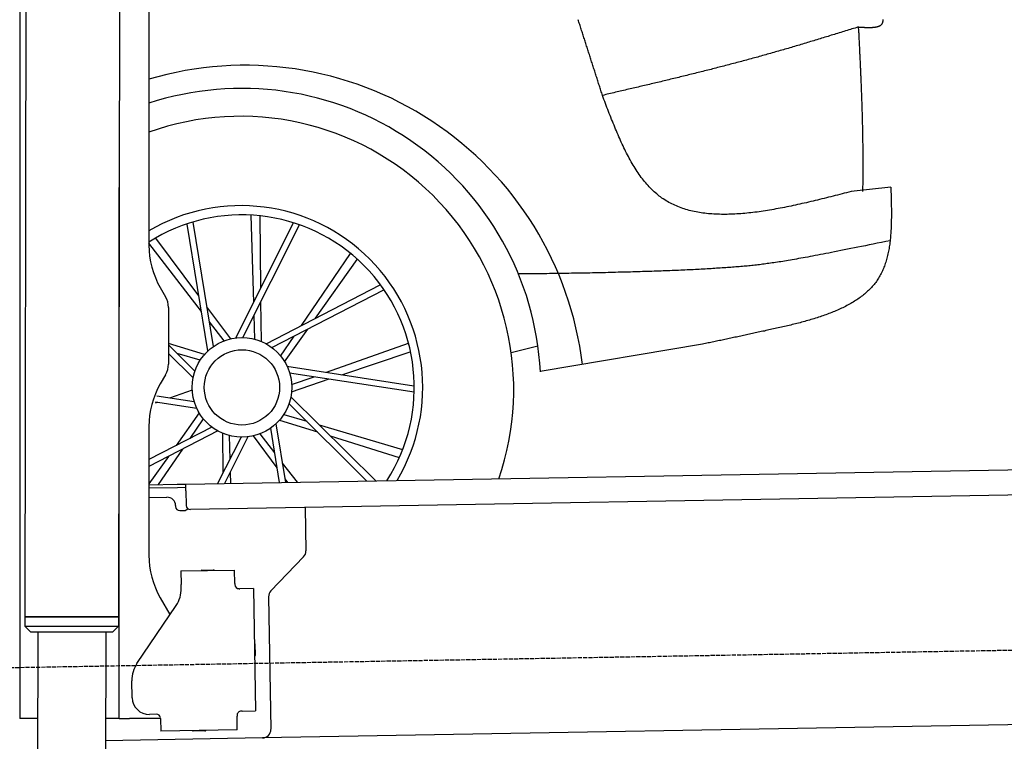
# Model space of a CAD drawing. Extents: x 1073 to 6773, y 6241 to 11416.
# Tile 47 of 60: x 4456 to 5614, y 8046 to 8894. Entities that reach past the tile are written whole.
import ezdxf

# ---------------------------------------------------------------- set-up
doc = ezdxf.new("R2010")
doc.units = 0
doc.linetypes.add('GEN3', pattern=[6.25, 5, -1.25])
doc.layers.get('0').update_dxf_attribs({"linetype": 'CONTINUOUS'})
doc.layers.add('3', color=6, linetype='GEN3')
doc.layers.add('CAR', color=10, linetype='CONTINUOUS')

msp = doc.modelspace()

# ---------------------------------------------------------------- linework, layer by layer
for p, q in [((4574.5, 9956.4), (4571.8, 8191.9)), ((4607.6, 9739.5), (4607.6, 8629.1)), ((4464.1, 9722.5), (4461.8, 8192.1)), ((4455.6, 9719.5), (4455.6, 8097.5)), ((4572.6, 8072.5), (4572.6, 8697)), ((4621, 8579.1), (4627.2, 8568.3)), ((4630.6, 8555.8), (4630.6, 8489.2)), ((4627.2, 8476.7), (4621, 8465.8)), ((4607.6, 8415.8), (4607.6, 8264.5)), ((4651, 8348), (6015.8, 8371.8)), ((4607.6, 8347.3), (4641, 8347.8)), ((4641.1, 8343.8), (4607.6, 8343.3)), ((4641, 8347.8), (4651, 8348)), ((4651.1, 8344), (4641.1, 8343.8)), ((4651.2, 8340), (4651, 8348)), ((4607.6, 8332.2), (4628.8, 8332.6)), ((4651.2, 8340), (4651.5, 8323)), ((6011.4, 8341.8), (4656.6, 8318.1)), ((4639, 8322.8), (4639, 8321.8)), ((4791.5, 8320.5), (4792.4, 8269.6)), ((4644.1, 8316.9), (4649.1, 8317)), ((4789.6, 8262.5), (4751.2, 8222.7)), ((4645.3, 8245.9), (4708.3, 8247)), ((4645.3, 8245.9), (4645.6, 8229.9)), ((4669.8, 8246.8), (4683.8, 8247.1)), ((4708.6, 8231), (4708.3, 8247)), ((4645.7, 8225.7), (4645.6, 8229.9)), ((4708.6, 8231), (4708.6, 8230)), ((4621, 8214.5), (4632.4, 8194.7)), ((4713.7, 8225.1), (4714.7, 8225.1)), ((4730.7, 8225.4), (4714.7, 8225.1)), ((4730.7, 8225.4), (4733.2, 8081.4)), ((4748.4, 8215.5), (4751.1, 8059.7)), ((4593.6, 8137.1), (4639.7, 8205.5)), ((4571.8, 8191.9), (4461.8, 8192.1)), ((4461.8, 8192.1), (4571.8, 8191.9)), ((4461.8, 8192.1), (4461.8, 8181.1)), ((4571.8, 8191.9), (4571.8, 8180.9)), ((4461.8, 8181.1), (4571.8, 8180.9)), ((4468.8, 8174.1), (4461.8, 8181.1)), ((4564.8, 8173.9), (4571.8, 8180.9)), ((4564.8, 8173.9), (4468.8, 8174.1)), ((4476.8, 8174), (4474.2, 6504)), ((4556.8, 8173.9), (4554.2, 6504)), ((4732.3, 8160.4), (4732.6, 8146.4)), ((4587.9, 8096.9), (4587.6, 8116.9)), ((4455.6, 8097.5), (4455.6, 8072.5)), ((4616.3, 8077.4), (4608.3, 8077.2)), ((4711.3, 8076), (4711.3, 8075)), ((4717.2, 8081.1), (4716.2, 8081.1)), ((4717.2, 8081.1), (4733.2, 8081.4)), ((4463.6, 8072.5), (4455.6, 8072.5)), ((4476.6, 8072.5), (4463.6, 8072.5)), ((4572.6, 8072.5), (4556.6, 8072.5)), ((4572.6, 8072.5), (4584.6, 8072.5)), ((4621.4, 8072.5), (4584.6, 8072.5)), ((4621.4, 8072.5), (4621.6, 8057.5)), ((4711.6, 8059), (4711.3, 8075)), ((5936.1, 8070.4), (4741.3, 8049.5)), ((4711.6, 8059), (4621.6, 8057.5)), ((4673.6, 8057.9), (4659.6, 8057.6)), ((4741.3, 8049.5), (4556.6, 8046.3))]:
    msp.add_line(p, q)
msp.add_polyline3d([(4621.4, 8072.4, 0), (4621.4, 8072.5, 0), (4621.4, 8072.5, 0), (4621.4, 8072.5, 0), (4621.4, 8072.5, 0), (4621.4, 8072.5, 0), (4621.4, 8072.5, 0), (4621.4, 8072.5, 0), (4621.4, 8072.5, 0), (4621.4, 8072.5, 0), (4621.4, 8072.5, 0), (4621.4, 8072.5, 0), (4621.4, 8072.5, 0), (4621.4, 8072.6, 0), (4621.4, 8072.6, 0), (4621.4, 8072.6, 0), (4621.4, 8072.6, 0), (4621.4, 8072.6, 0), (4621.4, 8072.6, 0), (4621.4, 8072.6, 0), (4621.4, 8072.6, 0), (4621.4, 8072.6, 0), (4621.4, 8072.6, 0), (4621.4, 8072.6, 0), (4621.4, 8072.6, 0), (4621.4, 8072.6, 0), (4621.3, 8072.6, 0), (4621.3, 8072.7, 0), (4621.3, 8072.7, 0), (4621.3, 8072.7, 0), (4621.3, 8072.7, 0), (4621.3, 8072.7, 0), (4621.3, 8072.7, 0), (4621.3, 8072.7, 0), (4621.3, 8072.7, 0), (4621.3, 8072.7, 0), (4621.3, 8072.7, 0), (4621.3, 8072.7, 0), (4621.3, 8072.8, 0), (4621.3, 8072.8, 0), (4621.3, 8072.8, 0), (4621.3, 8072.8, 0), (4621.3, 8072.8, 0), (4621.3, 8072.8, 0), (4621.3, 8072.8, 0), (4621.3, 8072.8, 0), (4621.3, 8072.8, 0), (4621.3, 8072.8, 0), (4621.3, 8072.8, 0), (4621.3, 8072.8, 0), (4621.3, 8072.8, 0), (4621.3, 8072.9, 0), (4621.3, 8072.9, 0), (4621.3, 8072.9, 0), (4621.3, 8072.9, 0), (4621.3, 8072.9, 0), (4621.3, 8072.9, 0), (4621.3, 8072.9, 0), (4621.3, 8072.9, 0), (4621.3, 8072.9, 0), (4621.3, 8072.9, 0), (4621.3, 8072.9, 0), (4621.3, 8072.9, 0), (4621.3, 8072.9, 0), (4621.3, 8072.9, 0), (4621.3, 8073, 0), (4621.3, 8073, 0), (4621.3, 8073, 0), (4621.3, 8073, 0), (4621.3, 8073, 0), (4621.3, 8073, 0), (4621.3, 8073, 0), (4621.3, 8073, 0), (4621.3, 8073, 0), (4621.3, 8073, 0), (4621.3, 8073, 0), (4621.3, 8073.1, 0), (4621.3, 8073.1, 0), (4621.3, 8073.1, 0), (4621.3, 8073.1, 0), (4621.3, 8073.1, 0), (4621.3, 8073.1, 0), (4621.3, 8073.1, 0), (4621.3, 8073.1, 0), (4621.3, 8073.1, 0), (4621.3, 8073.1, 0), (4621.3, 8073.1, 0), (4621.3, 8073.1, 0), (4621.3, 8073.1, 0), (4621.3, 8073.1, 0), (4621.3, 8073.2, 0), (4621.3, 8073.2, 0), (4621.3, 8073.2, 0), (4621.3, 8073.2, 0), (4621.3, 8073.2, 0), (4621.3, 8073.2, 0), (4621.3, 8073.2, 0), (4621.3, 8073.2, 0), (4621.3, 8073.2, 0), (4621.3, 8073.2, 0), (4621.3, 8073.2, 0), (4621.3, 8073.2, 0), (4621.3, 8073.2, 0), (4621.3, 8073.3, 0), (4621.3, 8073.3, 0), (4621.3, 8073.3, 0), (4621.3, 8073.3, 0), (4621.3, 8073.3, 0), (4621.3, 8073.3, 0), (4621.3, 8073.3, 0), (4621.3, 8073.3, 0), (4621.3, 8073.3, 0), (4621.3, 8073.3, 0), (4621.3, 8073.3, 0), (4621.3, 8073.4, 0), (4621.2, 8073.4, 0), (4621.2, 8073.4, 0), (4621.2, 8073.4, 0), (4621.2, 8073.4, 0), (4621.2, 8073.4, 0), (4621.2, 8073.4, 0), (4621.2, 8073.4, 0), (4621.2, 8073.4, 0), (4621.2, 8073.4, 0), (4621.2, 8073.4, 0), (4621.2, 8073.4, 0), (4621.2, 8073.4, 0), (4621.2, 8073.4, 0)])
for centre, radius, start, end in [((4571.6, 8673.5), 2, 60, 61.1039), ((4571.6, 8651.5), 2, 297.616, 300), ((4707.6, 8629.1), 100, 180, 210), ((4605.6, 8555.8), 25, 0, 30), ((4605.6, 8489.2), 25, 330, 0), ((4707.6, 8415.8), 100, 150, 180), ((4629, 8322.6), 10, 1, 91), ((4644, 8321.9), 5, 181, 271), ((4649, 8322), 5, 271, 327.7633), ((4656.5, 8323.1), 5, 181, 271), ((4707.6, 8264.5), 100, 180, 210), ((4782.4, 8269.4), 10, 316, 1), ((4669.8, 8245.8), 1, 91, 151), ((4683.8, 8246.1), 1, 31, 91), ((4713.6, 8230.1), 5, 181, 271), ((4571.6, 8223.5), 2, 60, 82.1586), ((4610.7, 8225), 35, 326, 1), ((4758.4, 8215.7), 10, 136, 181), ((4571.6, 8201.5), 2, 276.6849, 300), ((4731.3, 8160.4), 1, 1, 61), ((4731.6, 8146.4), 1, 301, 1), ((4622.6, 8117.5), 35, 146, 181), ((4607.9, 8097.2), 20, 181, 271), ((4616.4, 8072.4), 5, 12.537, 91), ((4716.3, 8076.1), 5, 91, 181), ((4659.6, 8058.6), 1, 211, 271), ((4673.6, 8058.9), 1, 271, 331), ((4741.1, 8059.5), 10, 271, 1)]:
    msp.add_arc(centre, radius, start, end)
at = {"layer": '3'}
msp.add_line((1175.3, 8075.3), (6230.4, 8163.5), dxfattribs=at)
at = {"layer": 'CAR'}
for p, q in [((5480.7, 8697.3), (5433.8, 8692.1)), ((4683.5, 8509.9), (4659.6, 8656.1)), ((4709.9, 8520), (4777.9, 8655.3)), ((4730.9, 8561.8), (4728.1, 8664.3)), ((4739.3, 8578.4), (4738.4, 8663.5)), ((4677.1, 8504.7), (4652.6, 8653.8)), ((4718.1, 8520.4), (4784.9, 8652.9)), ((4666.5, 8569.3), (4615.9, 8637.3)), ((4669.5, 8550.9), (4607.6, 8631.3)), ((4787, 8534.6), (4845, 8619.2)), ((4803.6, 8543.1), (4852.7, 8612.2)), ((4745.5, 8513.1), (4879.7, 8582.5)), ((4752.4, 8508.6), (4884.1, 8576.5)), ((4740, 8515.7), (4739.5, 8562.7)), ((4703.9, 8518.9), (4675.9, 8556.6)), ((4732.2, 8518.4), (4731.4, 8546.7)), ((4696, 8516.5), (4678.8, 8538.9)), ((4767.3, 8492), (4794.5, 8530.3)), ((4762.5, 8498.7), (4778.5, 8522)), ((4672.9, 8500.3), (4630.6, 8513.5)), ((4661.7, 8481), (4630.6, 8511.8)), ((4816.4, 8479.5), (4913, 8513.9)), ((5065.3, 8510.4), (5034, 8502.3)), ((5259.1, 8512.6), (5068.2, 8480.3)), ((4659.6, 8473), (4630.6, 8501.7)), ((4667.9, 8493.7), (4640.8, 8501.7)), ((4834.8, 8476.7), (4915.2, 8503.8)), ((4770.1, 8486.6), (4919.5, 8463.8)), ((4773.1, 8478.9), (4919.6, 8456.4)), ((4775.4, 8456.7), (4819.9, 8471.7)), ((4775.5, 8465), (4802.1, 8474.4)), ((4658.6, 8458.7), (4632, 8449.2)), ((4661, 8444.8), (4617.1, 8451.5)), ((4774.5, 8450.6), (4874.5, 8351.9)), ((4617.7, 8444.2), (4614.8, 8443.1)), ((4664, 8437.1), (4615.2, 8444.5)), ((4772.4, 8442.7), (4864.2, 8351.7)), ((4666.8, 8431.7), (4639.6, 8393.4)), ((4671.6, 8424.9), (4655.6, 8401.6)), ((4761.2, 8423.4), (4806.1, 8409.4)), ((4766.2, 8430), (4793.3, 8422)), ((4681.8, 8415.1), (4607.6, 8376.9)), ((4750.6, 8413.8), (4761, 8349.9)), ((4757, 8419), (4768.3, 8350.1)), ((4807.8, 8417.7), (4906.2, 8388.8)), ((4688.6, 8410.6), (4607.6, 8368.7)), ((4716, 8403.3), (4688.5, 8348.7)), ((4694.1, 8407.9), (4694.6, 8361)), ((4724.2, 8403.7), (4696.6, 8348.8)), ((4701.9, 8405.3), (4702.7, 8377)), ((4730.2, 8404.8), (4758.2, 8367.1)), ((4738.1, 8407.2), (4755.3, 8384.8)), ((4821.1, 8404.7), (4902, 8379.3)), ((4647.1, 8389.1), (4618.5, 8347.4)), ((4630.5, 8380.6), (4607.6, 8348.3)), ((4764.6, 8372.8), (4781.9, 8350.3)), ((4703.2, 8361.9), (4703.5, 8348.9)), ((4767.6, 8354.4), (4770.8, 8350.1))]:
    msp.add_line(p, q, dxfattribs=at)
for points in [[(5141.3, 8805.2, 0), (5140.8, 8806.6, 0), (5140.4, 8808, 0), (5139.9, 8809.4, 0), (5139.5, 8810.9, 0), (5139, 8812.3, 0), (5138.6, 8813.7, 0), (5138.1, 8815.1, 0), (5137.7, 8816.5, 0), (5137.2, 8817.9, 0), (5136.8, 8819.3, 0), (5136.3, 8820.7, 0), (5135.9, 8822.2, 0), (5135.4, 8823.6, 0), (5134.9, 8825, 0), (5134.5, 8826.4, 0), (5134, 8827.8, 0), (5133.6, 8829.2, 0), (5133.1, 8830.6, 0), (5132.7, 8832, 0), (5132.2, 8833.5, 0), (5131.8, 8834.9, 0), (5131.3, 8836.3, 0), (5130.9, 8837.7, 0), (5130.4, 8839.1, 0), (5130, 8840.5, 0), (5129.5, 8841.9, 0), (5129.1, 8843.4, 0), (5128.6, 8844.8, 0), (5128.1, 8846.2, 0), (5127.7, 8847.6, 0), (5127.2, 8849, 0), (5126.8, 8850.4, 0), (5126.3, 8851.8, 0), (5125.9, 8853.2, 0), (5125.4, 8854.7, 0), (5125, 8856.1, 0), (5124.5, 8857.5, 0), (5124.1, 8858.9, 0), (5123.6, 8860.3, 0), (5123.2, 8861.7, 0), (5122.7, 8863.1, 0), (5122.3, 8864.6, 0), (5121.8, 8866, 0), (5121.4, 8867.4, 0), (5120.9, 8868.8, 0), (5120.4, 8870.2, 0), (5120, 8871.6, 0), (5119.5, 8873, 0), (5119.1, 8874.5, 0), (5118.6, 8875.9, 0), (5118.2, 8877.3, 0), (5117.7, 8878.7, 0), (5117.3, 8880.1, 0), (5116.8, 8881.5, 0), (5116.4, 8882.9, 0), (5115.9, 8884.3, 0), (5115.5, 8885.8, 0), (5115, 8887.2, 0), (5114.6, 8888.6, 0), (5114.1, 8890, 0), (5113.6, 8891.4, 0), (5113.2, 8892.8, 0), (5112.7, 8894.2, 0)], [(5442.4, 8885.6, 0), (5442.7, 8885.5, 0), (5443.1, 8885.5, 0), (5443.4, 8885.5, 0), (5443.8, 8885.5, 0), (5444.1, 8885.5, 0), (5444.5, 8885.4, 0), (5444.9, 8885.4, 0), (5445.2, 8885.4, 0), (5445.6, 8885.4, 0), (5445.9, 8885.4, 0), (5446.3, 8885.3, 0), (5446.6, 8885.3, 0), (5447, 8885.3, 0), (5447.3, 8885.3, 0), (5447.7, 8885.2, 0), (5448.1, 8885.2, 0), (5448.4, 8885.2, 0), (5448.8, 8885.2, 0), (5449.1, 8885.2, 0), (5449.4, 8885.2, 0), (5449.8, 8885.1, 0), (5450.1, 8885.1, 0), (5450.5, 8885.1, 0), (5450.8, 8885.1, 0), (5451.2, 8885.1, 0), (5451.5, 8885.1, 0), (5451.9, 8885.1, 0), (5452.2, 8885.1, 0), (5452.5, 8885.1, 0), (5452.9, 8885, 0), (5453.2, 8885, 0), (5453.5, 8885, 0), (5453.9, 8885, 0), (5454.2, 8885, 0), (5454.5, 8885, 0), (5454.9, 8885, 0), (5455.2, 8885, 0), (5455.5, 8885, 0), (5455.8, 8885, 0), (5456.1, 8885, 0), (5456.5, 8885, 0), (5456.8, 8885, 0), (5457.1, 8885.1, 0), (5457.4, 8885.1, 0), (5457.7, 8885.1, 0), (5458, 8885.1, 0), (5458.3, 8885.1, 0), (5458.6, 8885.1, 0), (5458.9, 8885.1, 0), (5459.2, 8885.2, 0), (5459.5, 8885.2, 0), (5459.8, 8885.2, 0), (5460.1, 8885.2, 0), (5460.4, 8885.3, 0), (5460.7, 8885.3, 0), (5461, 8885.3, 0), (5461.3, 8885.4, 0), (5461.5, 8885.4, 0), (5461.8, 8885.4, 0), (5462.1, 8885.5, 0), (5462.4, 8885.5, 0), (5462.6, 8885.5, 0), (5462.9, 8885.6, 0), (5463.2, 8885.6, 0), (5463.4, 8885.7, 0), (5463.7, 8885.7, 0), (5463.9, 8885.8, 0), (5464.2, 8885.9, 0), (5464.4, 8885.9, 0), (5464.7, 8886, 0), (5464.9, 8886, 0), (5465.1, 8886.1, 0), (5465.4, 8886.2, 0), (5465.6, 8886.2, 0), (5465.8, 8886.3, 0), (5466, 8886.4, 0), (5466.2, 8886.5, 0), (5466.5, 8886.5, 0), (5466.7, 8886.6, 0), (5466.9, 8886.7, 0), (5467.1, 8886.8, 0), (5467.3, 8886.9, 0), (5467.5, 8887, 0), (5467.7, 8887.1, 0), (5467.9, 8887.2, 0), (5468, 8887.3, 0), (5468.2, 8887.4, 0), (5468.4, 8887.5, 0), (5468.6, 8887.6, 0), (5468.7, 8887.8, 0), (5468.9, 8887.9, 0), (5469.1, 8888, 0), (5469.2, 8888.1, 0), (5469.4, 8888.2, 0), (5469.5, 8888.4, 0), (5469.6, 8888.5, 0), (5469.8, 8888.7, 0), (5469.9, 8888.8, 0), (5470, 8889, 0), (5470.1, 8889.1, 0), (5470.3, 8889.2, 0), (5470.4, 8889.4, 0), (5470.5, 8889.6, 0), (5470.6, 8889.7, 0), (5470.7, 8889.9, 0), (5470.8, 8890.1, 0), (5470.9, 8890.2, 0), (5470.9, 8890.4, 0), (5471, 8890.6, 0), (5471.1, 8890.8, 0), (5471.1, 8891, 0), (5471.2, 8891.2, 0), (5471.3, 8891.4, 0), (5471.3, 8891.6, 0), (5471.4, 8891.8, 0), (5471.4, 8892, 0), (5471.4, 8892.2, 0), (5471.5, 8892.4, 0), (5471.5, 8892.6, 0), (5471.5, 8892.9, 0), (5471.5, 8893.1, 0), (5471.5, 8893.3, 0), (5471.5, 8893.5, 0), (5471.5, 8893.8, 0), (5471.5, 8894, 0), (5471.5, 8894.3, 0)], [(5442.4, 8885.6, 0), (5440.5, 8885, 0), (5438.6, 8884.4, 0), (5436.7, 8883.8, 0), (5434.9, 8883.3, 0), (5433, 8882.7, 0), (5431.1, 8882.1, 0), (5429.2, 8881.5, 0), (5427.4, 8881, 0), (5425.5, 8880.4, 0), (5423.6, 8879.8, 0), (5421.8, 8879.2, 0), (5419.9, 8878.6, 0), (5418, 8878.1, 0), (5416.1, 8877.5, 0), (5414.2, 8876.9, 0), (5412.4, 8876.4, 0), (5410.5, 8875.8, 0), (5408.6, 8875.2, 0), (5406.8, 8874.6, 0), (5404.9, 8874.1, 0), (5403, 8873.5, 0), (5401.1, 8872.9, 0), (5399.2, 8872.3, 0), (5397.4, 8871.8, 0), (5395.5, 8871.2, 0), (5393.6, 8870.6, 0), (5391.7, 8870.1, 0), (5389.9, 8869.5, 0), (5388, 8868.9, 0), (5386.1, 8868.4, 0), (5384.2, 8867.8, 0), (5382.4, 8867.2, 0), (5380.5, 8866.7, 0), (5378.6, 8866.1, 0), (5376.7, 8865.5, 0), (5374.9, 8865, 0), (5373, 8864.4, 0), (5371.1, 8863.9, 0), (5369.2, 8863.3, 0), (5367.3, 8862.8, 0), (5365.4, 8862.2, 0), (5363.6, 8861.6, 0), (5361.7, 8861.1, 0), (5359.8, 8860.5, 0), (5357.9, 8860, 0), (5356, 8859.5, 0), (5354.2, 8858.9, 0), (5352.3, 8858.4, 0), (5350.4, 8857.8, 0), (5348.5, 8857.3, 0), (5346.6, 8856.7, 0), (5344.8, 8856.2, 0), (5342.9, 8855.6, 0), (5341, 8855.1, 0), (5339.1, 8854.6, 0), (5337.2, 8854, 0), (5335.3, 8853.5, 0), (5333.4, 8853, 0), (5331.6, 8852.4, 0), (5329.7, 8851.9, 0), (5327.8, 8851.4, 0), (5325.9, 8850.9, 0), (5324, 8850.3, 0), (5322.1, 8849.8, 0), (5320.2, 8849.3, 0), (5318.3, 8848.8, 0), (5316.4, 8848.3, 0), (5314.5, 8847.8, 0), (5312.6, 8847.2, 0), (5310.8, 8846.7, 0), (5308.9, 8846.2, 0), (5307, 8845.7, 0), (5305.1, 8845.2, 0), (5303.2, 8844.7, 0), (5301.3, 8844.2, 0), (5299.4, 8843.7, 0), (5297.5, 8843.2, 0), (5295.6, 8842.7, 0), (5293.7, 8842.2, 0), (5291.8, 8841.7, 0), (5289.9, 8841.2, 0), (5288, 8840.7, 0), (5286.1, 8840.2, 0), (5284.2, 8839.7, 0), (5282.3, 8839.2, 0), (5280.4, 8838.7, 0), (5278.5, 8838.2, 0), (5276.6, 8837.8, 0), (5274.7, 8837.3, 0), (5272.9, 8836.8, 0), (5270.9, 8836.3, 0), (5269.1, 8835.8, 0), (5267.1, 8835.3, 0), (5265.2, 8834.9, 0), (5263.4, 8834.4, 0), (5261.4, 8833.9, 0), (5259.5, 8833.4, 0), (5257.6, 8832.9, 0), (5255.7, 8832.5, 0), (5253.8, 8832, 0), (5251.9, 8831.5, 0), (5250, 8831, 0), (5248.1, 8830.6, 0), (5246.2, 8830.1, 0), (5244.3, 8829.6, 0), (5242.4, 8829.2, 0), (5240.5, 8828.7, 0), (5238.6, 8828.2, 0), (5236.7, 8827.8, 0), (5234.8, 8827.3, 0), (5232.9, 8826.8, 0), (5231, 8826.4, 0), (5229.1, 8825.9, 0), (5227.2, 8825.5, 0), (5225.3, 8825, 0), (5223.4, 8824.5, 0), (5221.5, 8824.1, 0), (5219.6, 8823.6, 0), (5217.6, 8823.1, 0), (5215.8, 8822.7, 0), (5213.8, 8822.2, 0), (5211.9, 8821.8, 0), (5210, 8821.3, 0), (5208.1, 8820.9, 0), (5206.2, 8820.4, 0), (5204.3, 8820, 0), (5202.4, 8819.5, 0), (5200.5, 8819, 0), (5198.6, 8818.6, 0), (5196.7, 8818.1, 0), (5194.8, 8817.7, 0), (5192.9, 8817.2, 0), (5190.9, 8816.8, 0), (5189, 8816.4, 0), (5187.1, 8815.9, 0), (5185.2, 8815.5, 0), (5183.3, 8815, 0), (5181.4, 8814.5, 0), (5179.5, 8814.1, 0), (5177.6, 8813.7, 0), (5175.7, 8813.2, 0), (5173.8, 8812.8, 0), (5171.9, 8812.3, 0), (5169.9, 8811.9, 0), (5168, 8811.4, 0), (5166.1, 8811, 0), (5164.2, 8810.5, 0), (5162.3, 8810.1, 0), (5160.4, 8809.6, 0), (5158.5, 8809.2, 0), (5156.6, 8808.8, 0), (5154.7, 8808.3, 0), (5152.8, 8807.9, 0), (5150.8, 8807.4, 0), (5148.9, 8807, 0), (5147, 8806.5, 0), (5145.1, 8806.1, 0), (5143.2, 8805.6, 0), (5141.3, 8805.2, 0)], [(5442.4, 8885.6, 0), (5442.4, 8884.1, 0), (5442.5, 8882.6, 0), (5442.6, 8881.2, 0), (5442.7, 8879.7, 0), (5442.8, 8878.2, 0), (5442.8, 8876.8, 0), (5442.9, 8875.3, 0), (5443, 8873.8, 0), (5443.1, 8872.4, 0), (5443.1, 8870.9, 0), (5443.2, 8869.4, 0), (5443.3, 8867.9, 0), (5443.4, 8866.5, 0), (5443.4, 8865, 0), (5443.5, 8863.5, 0), (5443.6, 8862, 0), (5443.6, 8860.5, 0), (5443.7, 8859, 0), (5443.8, 8857.6, 0), (5443.9, 8856.1, 0), (5443.9, 8854.6, 0), (5444, 8853.1, 0), (5444.1, 8851.6, 0), (5444.2, 8850.1, 0), (5444.2, 8848.6, 0), (5444.3, 8847.1, 0), (5444.4, 8845.6, 0), (5444.4, 8844.1, 0), (5444.5, 8842.6, 0), (5444.6, 8841.1, 0), (5444.7, 8839.6, 0), (5444.7, 8838.1, 0), (5444.8, 8836.6, 0), (5444.9, 8835.1, 0), (5444.9, 8833.6, 0), (5445, 8832.1, 0), (5445.1, 8830.6, 0), (5445.1, 8829.1, 0), (5445.2, 8827.6, 0), (5445.3, 8826.1, 0), (5445.3, 8824.6, 0), (5445.4, 8823.1, 0), (5445.4, 8821.6, 0), (5445.5, 8820, 0), (5445.6, 8818.5, 0), (5445.6, 8817, 0), (5445.7, 8815.5, 0), (5445.8, 8814, 0), (5445.8, 8812.5, 0), (5445.9, 8811, 0), (5445.9, 8809.4, 0), (5446, 8807.9, 0), (5446.1, 8806.4, 0), (5446.1, 8804.9, 0), (5446.2, 8803.4, 0), (5446.2, 8801.8, 0), (5446.3, 8800.3, 0), (5446.3, 8798.8, 0), (5446.4, 8797.3, 0), (5446.4, 8795.7, 0), (5446.5, 8794.2, 0), (5446.5, 8792.7, 0), (5446.6, 8791.1, 0), (5446.6, 8789.6, 0), (5446.7, 8788.1, 0), (5446.7, 8786.6, 0), (5446.8, 8785, 0), (5446.8, 8783.5, 0), (5446.9, 8782, 0), (5446.9, 8780.4, 0), (5446.9, 8778.9, 0), (5447, 8777.4, 0), (5447, 8775.8, 0), (5447.1, 8774.3, 0), (5447.1, 8772.8, 0), (5447.1, 8771.2, 0), (5447.2, 8769.7, 0), (5447.2, 8768.1, 0), (5447.2, 8766.6, 0), (5447.3, 8765.1, 0), (5447.3, 8763.5, 0), (5447.3, 8762, 0), (5447.4, 8760.5, 0), (5447.4, 8758.9, 0), (5447.4, 8757.4, 0), (5447.4, 8755.8, 0), (5447.5, 8754.3, 0), (5447.5, 8752.8, 0), (5447.5, 8751.2, 0), (5447.5, 8749.7, 0), (5447.6, 8748.1, 0), (5447.6, 8746.6, 0), (5447.6, 8745, 0), (5447.6, 8743.5, 0), (5447.6, 8741.9, 0), (5447.6, 8740.4, 0), (5447.7, 8738.8, 0), (5447.7, 8737.3, 0), (5447.7, 8735.8, 0), (5447.7, 8734.2, 0), (5447.7, 8732.6, 0), (5447.7, 8731.1, 0), (5447.7, 8729.6, 0), (5447.7, 8728, 0), (5447.7, 8726.5, 0), (5447.7, 8724.9, 0), (5447.7, 8723.4, 0), (5447.7, 8721.8, 0), (5447.7, 8720.3, 0), (5447.7, 8718.7, 0), (5447.7, 8717.2, 0), (5447.7, 8715.6, 0), (5447.7, 8714.1, 0), (5447.7, 8712.5, 0), (5447.7, 8711, 0), (5447.7, 8709.4, 0), (5447.7, 8707.9, 0), (5447.6, 8706.3, 0), (5447.6, 8704.8, 0), (5447.6, 8703.2, 0), (5447.6, 8701.6, 0), (5447.6, 8700.1, 0), (5447.5, 8698.5, 0), (5447.5, 8697, 0), (5447.5, 8695.4, 0), (5447.5, 8693.9, 0), (5447.4, 8692.3, 0)], [(5433.8, 8692.1, 0), (5431.1, 8691.4, 0), (5428.5, 8690.7, 0), (5425.9, 8690.1, 0), (5423.2, 8689.4, 0), (5420.6, 8688.7, 0), (5417.9, 8688, 0), (5415.3, 8687.4, 0), (5412.7, 8686.7, 0), (5410.1, 8686, 0), (5407.4, 8685.4, 0), (5404.8, 8684.7, 0), (5402.2, 8684.1, 0), (5399.6, 8683.4, 0), (5396.9, 8682.8, 0), (5394.3, 8682.1, 0), (5391.7, 8681.5, 0), (5389.1, 8680.9, 0), (5386.5, 8680.3, 0), (5383.9, 8679.6, 0), (5381.3, 8679, 0), (5378.7, 8678.5, 0), (5376.1, 8677.9, 0), (5373.5, 8677.3, 0), (5371, 8676.7, 0), (5368.4, 8676.1, 0), (5365.8, 8675.6, 0), (5363.3, 8675, 0), (5360.7, 8674.5, 0), (5358.2, 8674, 0), (5355.6, 8673.5, 0), (5353.1, 8673, 0), (5350.6, 8672.5, 0), (5348, 8672, 0), (5345.5, 8671.6, 0), (5343, 8671.1, 0), (5340.5, 8670.7, 0), (5338, 8670.2, 0), (5335.5, 8669.8, 0), (5333.1, 8669.4, 0), (5330.6, 8669.1, 0), (5328.1, 8668.7, 0), (5325.7, 8668.4, 0), (5323.2, 8668, 0), (5320.8, 8667.7, 0), (5318.4, 8667.4, 0), (5316, 8667.1, 0), (5313.6, 8666.9, 0), (5311.2, 8666.6, 0), (5308.8, 8666.4, 0), (5306.4, 8666.2, 0), (5304.1, 8666, 0), (5301.7, 8665.8, 0), (5299.4, 8665.7, 0), (5297.1, 8665.5, 0), (5294.8, 8665.4, 0), (5292.5, 8665.3, 0), (5290.2, 8665.3, 0), (5287.9, 8665.2, 0), (5285.6, 8665.2, 0), (5283.4, 8665.2, 0), (5281.2, 8665.2, 0), (5278.9, 8665.3, 0), (5276.7, 8665.3, 0), (5274.5, 8665.4, 0), (5272.4, 8665.5, 0), (5270.2, 8665.7, 0), (5268, 8665.9, 0), (5265.9, 8666, 0), (5263.8, 8666.3, 0), (5261.7, 8666.5, 0), (5259.6, 8666.8, 0), (5257.5, 8667.1, 0), (5255.4, 8667.4, 0), (5253.4, 8667.8, 0), (5251.4, 8668.1, 0), (5249.4, 8668.6, 0), (5247.4, 8669, 0), (5245.4, 8669.5, 0), (5243.4, 8670, 0), (5241.5, 8670.5, 0), (5239.6, 8671.1, 0), (5237.6, 8671.7, 0), (5235.8, 8672.3, 0), (5233.9, 8672.9, 0), (5232, 8673.6, 0), (5230.2, 8674.4, 0), (5228.4, 8675.1, 0), (5226.6, 8675.9, 0), (5224.8, 8676.7, 0), (5223.1, 8677.6, 0), (5221.3, 8678.5, 0), (5219.6, 8679.4, 0), (5217.9, 8680.3, 0), (5216.2, 8681.3, 0), (5214.6, 8682.4, 0), (5212.9, 8683.4, 0), (5211.3, 8684.5, 0), (5209.7, 8685.7, 0), (5208.1, 8686.8, 0), (5206.6, 8688.1, 0), (5205.1, 8689.3, 0), (5203.6, 8690.6, 0), (5202.1, 8691.9, 0), (5200.6, 8693.3, 0), (5199.2, 8694.7, 0), (5197.8, 8696.1, 0), (5196.3, 8697.6, 0), (5195, 8699.1, 0), (5193.6, 8700.6, 0), (5192.2, 8702.2, 0), (5190.9, 8703.8, 0), (5189.6, 8705.4, 0), (5188.3, 8707.1, 0), (5187, 8708.8, 0), (5185.8, 8710.5, 0), (5184.5, 8712.3, 0), (5183.3, 8714, 0), (5182.1, 8715.8, 0), (5180.9, 8717.7, 0), (5179.7, 8719.5, 0), (5178.6, 8721.4, 0), (5177.4, 8723.3, 0), (5176.3, 8725.2, 0), (5175.1, 8727.2, 0), (5174, 8729.2, 0), (5172.9, 8731.2, 0), (5171.8, 8733.2, 0), (5170.8, 8735.2, 0), (5169.7, 8737.3, 0), (5168.6, 8739.4, 0), (5167.6, 8741.5, 0), (5166.6, 8743.6, 0), (5165.6, 8745.7, 0), (5164.5, 8747.9, 0), (5163.5, 8750, 0), (5162.5, 8752.2, 0), (5161.6, 8754.4, 0), (5160.6, 8756.6, 0), (5159.6, 8758.8, 0), (5158.6, 8761.1, 0), (5157.7, 8763.3, 0), (5156.7, 8765.6, 0), (5155.8, 8767.9, 0), (5154.9, 8770.1, 0), (5153.9, 8772.4, 0), (5153, 8774.7, 0), (5152.1, 8777, 0), (5151.2, 8779.4, 0), (5150.3, 8781.7, 0), (5149.4, 8784, 0), (5148.4, 8786.4, 0), (5147.6, 8788.7, 0), (5146.6, 8791.1, 0), (5145.8, 8793.4, 0), (5144.9, 8795.8, 0), (5144, 8798.1, 0), (5143.1, 8800.5, 0), (5142.2, 8802.8, 0), (5141.3, 8805.2, 0)], [(5480.7, 8697.3, 0), (5480.7, 8695.3, 0), (5480.8, 8693.4, 0), (5480.8, 8691.5, 0), (5480.9, 8689.6, 0), (5480.9, 8687.6, 0), (5481, 8685.7, 0), (5481.1, 8683.8, 0), (5481.1, 8681.9, 0), (5481.1, 8680, 0), (5481.2, 8678.1, 0), (5481.2, 8676.2, 0), (5481.2, 8674.3, 0), (5481.3, 8672.4, 0), (5481.3, 8670.5, 0), (5481.3, 8668.6, 0), (5481.3, 8666.7, 0), (5481.3, 8664.8, 0), (5481.3, 8662.9, 0), (5481.3, 8661.1, 0), (5481.2, 8659.2, 0), (5481.2, 8657.4, 0), (5481.2, 8655.5, 0), (5481.1, 8653.6, 0), (5481, 8651.8, 0), (5481, 8650, 0), (5480.9, 8648.2, 0), (5480.8, 8646.4, 0), (5480.7, 8644.5, 0), (5480.5, 8642.8, 0), (5480.4, 8641, 0), (5480.2, 8639.2, 0), (5480.1, 8637.4, 0), (5479.9, 8635.7, 0), (5479.7, 8633.9, 0), (5479.5, 8632.2, 0), (5479.3, 8630.4, 0), (5479, 8628.7, 0), (5478.8, 8627, 0), (5478.5, 8625.3, 0), (5478.2, 8623.6, 0), (5477.9, 8622, 0), (5477.5, 8620.3, 0), (5477.2, 8618.7, 0), (5476.8, 8617, 0), (5476.4, 8615.4, 0), (5476, 8613.8, 0), (5475.6, 8612.2, 0), (5475.1, 8610.7, 0), (5474.6, 8609.1, 0), (5474.1, 8607.6, 0), (5473.6, 8606, 0), (5473.1, 8604.5, 0), (5472.5, 8603, 0), (5471.9, 8601.6, 0), (5471.3, 8600.1, 0), (5470.7, 8598.7, 0), (5470, 8597.2, 0), (5469.3, 8595.8, 0), (5468.6, 8594.4, 0), (5467.8, 8593.1, 0), (5467.1, 8591.7, 0), (5466.3, 8590.4, 0), (5465.4, 8589.1, 0), (5464.6, 8587.8, 0), (5463.7, 8586.5, 0), (5462.8, 8585.2, 0), (5461.8, 8584, 0), (5460.9, 8582.8, 0), (5459.9, 8581.6, 0), (5458.8, 8580.4, 0), (5457.8, 8579.2, 0), (5456.7, 8578.1, 0), (5455.6, 8577, 0), (5454.5, 8575.9, 0), (5453.3, 8574.8, 0), (5452.1, 8573.7, 0), (5450.9, 8572.6, 0), (5449.7, 8571.6, 0), (5448.5, 8570.6, 0), (5447.2, 8569.6, 0), (5445.9, 8568.6, 0), (5444.6, 8567.6, 0), (5443.3, 8566.7, 0), (5441.9, 8565.7, 0), (5440.5, 8564.8, 0), (5439.1, 8563.9, 0), (5437.7, 8563, 0), (5436.3, 8562.1, 0), (5434.9, 8561.2, 0), (5433.4, 8560.4, 0), (5431.9, 8559.5, 0), (5430.4, 8558.7, 0), (5428.9, 8557.9, 0), (5427.3, 8557.1, 0), (5425.8, 8556.3, 0), (5424.2, 8555.5, 0), (5422.6, 8554.8, 0), (5421, 8554, 0), (5419.4, 8553.3, 0), (5417.8, 8552.6, 0), (5416.1, 8551.9, 0), (5414.5, 8551.2, 0), (5412.8, 8550.5, 0), (5411.1, 8549.8, 0), (5409.4, 8549.2, 0), (5407.8, 8548.5, 0), (5406, 8547.9, 0), (5404.3, 8547.2, 0), (5402.6, 8546.6, 0), (5400.8, 8546, 0), (5399.1, 8545.4, 0), (5397.3, 8544.8, 0), (5395.6, 8544.2, 0), (5393.8, 8543.7, 0), (5392, 8543.1, 0), (5390.2, 8542.5, 0), (5388.4, 8542, 0), (5386.6, 8541.5, 0), (5384.8, 8540.9, 0), (5383, 8540.4, 0), (5381.2, 8539.9, 0), (5379.4, 8539.4, 0), (5377.5, 8538.9, 0), (5375.7, 8538.4, 0), (5373.9, 8537.9, 0), (5372, 8537.4, 0), (5370.2, 8537, 0), (5368.3, 8536.5, 0), (5366.5, 8536, 0), (5364.6, 8535.6, 0), (5362.8, 8535.1, 0), (5361, 8534.7, 0), (5359.1, 8534.2, 0), (5357.3, 8533.8, 0), (5355.4, 8533.4, 0), (5353.6, 8533, 0), (5351.8, 8532.5, 0), (5349.9, 8532.1, 0), (5348.1, 8531.7, 0), (5346.2, 8531.3, 0), (5344.4, 8530.9, 0), (5342.6, 8530.5, 0), (5340.8, 8530.1, 0), (5339, 8529.7, 0), (5337.2, 8529.3, 0), (5335.4, 8528.9, 0), (5333.6, 8528.5, 0), (5331.8, 8528.1, 0), (5330, 8527.8, 0), (5328.2, 8527.4, 0), (5326.5, 8527, 0), (5324.7, 8526.6, 0), (5322.9, 8526.2, 0), (5321.2, 8525.8, 0), (5319.4, 8525.5, 0), (5317.7, 8525.1, 0), (5316, 8524.7, 0), (5314.2, 8524.3, 0), (5312.5, 8524, 0), (5310.8, 8523.6, 0), (5309.1, 8523.2, 0), (5307.4, 8522.9, 0), (5305.7, 8522.5, 0), (5304, 8522.1, 0), (5302.3, 8521.8, 0), (5300.6, 8521.4, 0), (5298.9, 8521, 0), (5297.2, 8520.7, 0), (5295.5, 8520.3, 0), (5293.8, 8520, 0), (5292.2, 8519.6, 0), (5290.5, 8519.2, 0), (5288.8, 8518.9, 0), (5287.1, 8518.5, 0), (5285.5, 8518.2, 0), (5283.8, 8517.8, 0), (5282.2, 8517.5, 0), (5280.5, 8517.1, 0), (5278.9, 8516.8, 0), (5277.2, 8516.4, 0), (5275.6, 8516.1, 0), (5273.9, 8515.7, 0), (5272.2, 8515.4, 0), (5270.6, 8515, 0), (5269, 8514.7, 0), (5267.3, 8514.3, 0), (5265.7, 8514, 0), (5264, 8513.6, 0), (5262.4, 8513.3, 0), (5260.7, 8512.9, 0), (5259.1, 8512.6, 0)], [(5479.7, 8634.2, 0), (5474.6, 8633.2, 0), (5469.6, 8632.2, 0), (5464.7, 8631.2, 0), (5459.9, 8630.2, 0), (5455.3, 8629.3, 0), (5450.7, 8628.4, 0), (5446.3, 8627.5, 0), (5442, 8626.6, 0), (5437.8, 8625.8, 0), (5433.6, 8625, 0), (5429.6, 8624.2, 0), (5425.7, 8623.4, 0), (5421.9, 8622.6, 0), (5418.2, 8621.9, 0), (5414.5, 8621.2, 0), (5411, 8620.5, 0), (5407.5, 8619.8, 0), (5404.2, 8619.2, 0), (5400.9, 8618.5, 0), (5397.7, 8617.9, 0), (5394.6, 8617.3, 0), (5391.5, 8616.8, 0), (5388.5, 8616.2, 0), (5385.6, 8615.6, 0), (5382.8, 8615.1, 0), (5380, 8614.6, 0), (5377.3, 8614.1, 0), (5374.7, 8613.6, 0), (5372.1, 8613.2, 0), (5369.6, 8612.7, 0), (5367.1, 8612.3, 0), (5364.7, 8611.9, 0), (5362.4, 8611.5, 0), (5360, 8611.1, 0), (5357.8, 8610.7, 0), (5355.6, 8610.3, 0), (5353.4, 8610, 0), (5351.2, 8609.6, 0), (5349.1, 8609.3, 0), (5347.1, 8609, 0), (5345.1, 8608.7, 0), (5343.1, 8608.4, 0), (5341.1, 8608.1, 0), (5339.1, 8607.8, 0), (5337.2, 8607.5, 0), (5335.3, 8607.3, 0), (5333.4, 8607, 0), (5331.6, 8606.8, 0), (5329.7, 8606.6, 0), (5327.9, 8606.3, 0), (5326.1, 8606.1, 0), (5324.2, 8605.9, 0), (5322.4, 8605.7, 0), (5320.6, 8605.5, 0), (5318.8, 8605.3, 0), (5317, 8605.1, 0), (5315.2, 8604.9, 0), (5313.4, 8604.7, 0), (5311.6, 8604.5, 0), (5309.7, 8604.4, 0), (5307.9, 8604.2, 0), (5306, 8604, 0), (5304.1, 8603.9, 0), (5302.2, 8603.7, 0), (5300.3, 8603.5, 0), (5298.4, 8603.4, 0), (5296.4, 8603.2, 0), (5294.4, 8603.1, 0), (5292.4, 8602.9, 0), (5290.4, 8602.8, 0), (5288.4, 8602.6, 0), (5286.3, 8602.5, 0), (5284.2, 8602.3, 0), (5282.1, 8602.2, 0), (5280, 8602, 0), (5277.8, 8601.9, 0), (5275.7, 8601.8, 0), (5273.5, 8601.6, 0), (5271.3, 8601.5, 0), (5269.1, 8601.3, 0), (5266.8, 8601.2, 0), (5264.6, 8601.1, 0), (5262.3, 8601, 0), (5260, 8600.8, 0), (5257.6, 8600.7, 0), (5255.3, 8600.6, 0), (5253, 8600.4, 0), (5250.6, 8600.3, 0), (5248.2, 8600.2, 0), (5245.8, 8600.1, 0), (5243.4, 8600, 0), (5240.9, 8599.9, 0), (5238.4, 8599.7, 0), (5236, 8599.6, 0), (5233.5, 8599.5, 0), (5230.9, 8599.4, 0), (5228.4, 8599.3, 0), (5225.9, 8599.2, 0), (5223.3, 8599.1, 0), (5220.7, 8599, 0), (5218.1, 8598.9, 0), (5215.5, 8598.8, 0), (5212.9, 8598.7, 0), (5210.2, 8598.6, 0), (5207.5, 8598.5, 0), (5204.8, 8598.4, 0), (5202.1, 8598.3, 0), (5199.4, 8598.2, 0), (5196.7, 8598.1, 0), (5193.9, 8598, 0), (5191.2, 8597.9, 0), (5188.4, 8597.9, 0), (5185.6, 8597.8, 0), (5182.8, 8597.7, 0), (5180, 8597.6, 0), (5177.1, 8597.5, 0), (5174.3, 8597.4, 0), (5171.4, 8597.4, 0), (5168.5, 8597.3, 0), (5165.6, 8597.2, 0), (5162.7, 8597.1, 0), (5159.8, 8597.1, 0), (5156.8, 8597, 0), (5153.9, 8596.9, 0), (5150.9, 8596.9, 0), (5147.9, 8596.8, 0), (5144.9, 8596.7, 0), (5141.9, 8596.6, 0), (5138.9, 8596.6, 0), (5135.8, 8596.5, 0), (5132.8, 8596.5, 0), (5129.7, 8596.4, 0), (5126.6, 8596.3, 0), (5123.6, 8596.3, 0), (5120.4, 8596.2, 0), (5117.3, 8596.2, 0), (5114.2, 8596.1, 0), (5111.1, 8596.1, 0), (5107.9, 8596, 0), (5104.7, 8596, 0), (5101.6, 8595.9, 0), (5098.4, 8595.9, 0), (5095.2, 8595.8, 0), (5092, 8595.8, 0), (5088.7, 8595.7, 0), (5085.5, 8595.7, 0), (5082.2, 8595.6, 0), (5079, 8595.6, 0), (5075.7, 8595.5, 0), (5072.4, 8595.5, 0), (5069.1, 8595.5, 0), (5065.8, 8595.4, 0), (5062.5, 8595.4, 0), (5059.2, 8595.4, 0), (5055.9, 8595.3, 0), (5052.5, 8595.3, 0), (5049.2, 8595.3, 0), (5045.8, 8595.2, 0), (5042.4, 8595.2, 0)]]:
    msp.add_polyline3d(points, dxfattribs=at)
for radius in [58.6, 58.6, 44.3]:
    msp.add_circle((4717.1, 8461.8), radius, dxfattribs=at)
for centre, radius, start, end in [((4721, 8441), 399.6, 6.8459, 106.488), ((4717.1, 8461.8), 351.6, 3.0084, 108.141), ((4715.6, 8459.3), 321.3, 340.9528, 109.6462), ((4716.1, 8461.8), 213.7, 329.1899, 120.5103), ((4717.1, 8461.8), 202.8, 327.245, 122.6817)]:
    msp.add_arc(centre, radius, start, end, dxfattribs=at)

doc.saveas('drawing.dxf')
